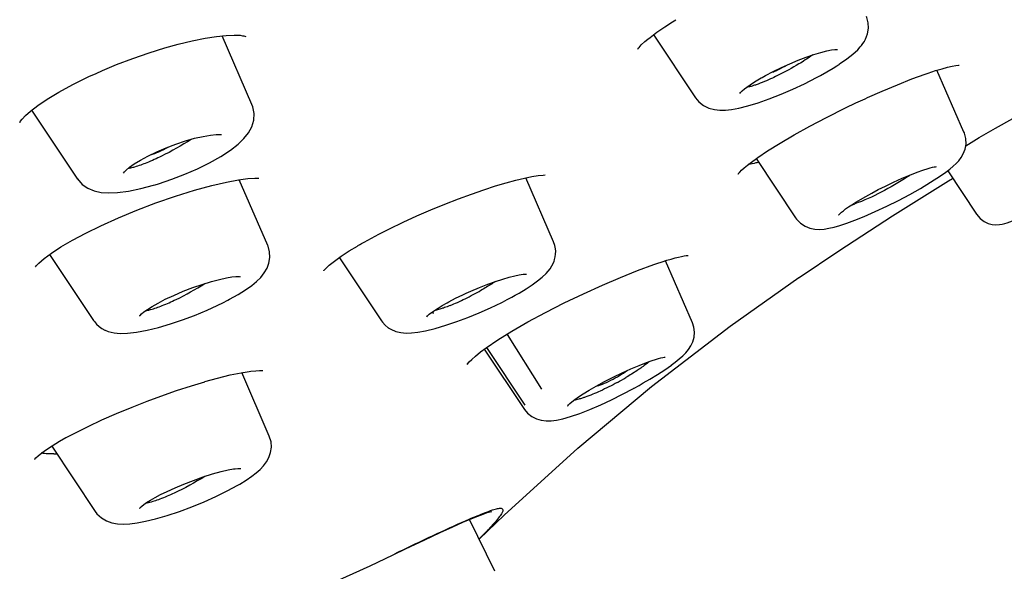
# Model space of a CAD drawing. Header units: millimetres. Extents: x -404 to 1150, y -993 to 2209.
# Tile 7 of 28: x 206 to 223, y 91 to 101. Entities that reach past the tile are written whole.
import ezdxf

# ---------------------------------------------------------------- set-up
doc = ezdxf.new("R2010")
doc.units = ezdxf.units.MM
doc.header["$LTSCALE"] = 23.1
for name, color, linetype in [('_K0413_1_1_1', 7, 'CONTINUOUS'), ('MSBR-1_1_1_1', 7, 'CONTINUOUS'), ('MSBR-2_1_1_1', 7, 'CONTINUOUS')]:
    doc.layers.add(name, color=color, linetype=linetype)

msp = doc.modelspace()

# ---------------------------------------------------------------- linework, layer by layer
at = {"layer": '_K0413_1_1_1', "color": 7, "linetype": 'CONTINUOUS'}
for p, q in [((220.687, 100.646), (220.721, 100.736)), ((210.084, 99.517), (209.569, 100.703)), ((217.03, 100.715), (217.752, 99.63)), ((220.662, 100.601), (220.687, 100.646)), ((220.663, 100.602), (220.662, 100.601)), ((220.199, 100.467), (220.198, 100.468)), ((220.199, 100.467), (220.202, 100.467)), ((220.597, 100.511), (220.596, 100.51)), ((220.24, 100.216), (220.364, 100.302)), ((220.364, 100.302), (220.466, 100.383)), ((222.388, 99.035), (221.921, 100.108)), ((219.84, 99.981), (219.84, 99.981)), ((206.278, 99.418), (207.07, 98.228)), ((222.388, 99.034), (222.388, 99.035)), ((208.288, 98.625), (208.44, 98.698)), ((218.798, 98.581), (219.48, 97.556)), ((221.658, 98.375), (221.658, 98.375)), ((222.108, 98.367), (222.605, 97.619)), ((207.866, 98.33), (207.866, 98.33)), ((210.358, 97.078), (209.864, 98.216)), ((215.297, 97.14), (214.815, 98.249)), ((221.636, 98.065), (221.812, 98.171)), ((215.332, 96.931), (215.333, 96.983)), ((215.333, 96.983), (215.333, 96.983)), ((206.588, 96.924), (207.347, 95.784)), ((211.599, 96.866), (212.323, 95.778)), ((217.697, 95.741), (217.23, 96.816)), ((215.305, 96.805), (215.305, 96.805)), ((209.854, 96.542), (209.863, 96.542)), ((209.875, 96.543), (209.876, 96.542)), ((214.77, 96.582), (214.77, 96.582)), ((214.825, 96.583), (214.827, 96.583)), ((214.701, 96.256), (214.821, 96.328)), ((209.666, 96.133), (209.666, 96.133)), ((214.701, 96.256), (214.701, 96.256)), ((212.449, 95.653), (212.447, 95.654)), ((207.548, 95.616), (207.547, 95.616)), ((214.493, 95.539), (215.087, 94.599)), ((214.1, 95.29), (214.794, 94.248)), ((214.14, 95.316), (214.8, 94.32)), ((216.968, 95.081), (216.968, 95.081)), ((217.217, 94.933), (217.332, 95.013)), ((217.331, 95.012), (217.332, 95.013)), ((210.385, 93.784), (209.907, 94.882)), ((216.176, 94.728), (216.329, 94.806)), ((217.091, 94.851), (217.217, 94.933)), ((206.625, 93.614), (207.377, 92.483)), ((209.794, 93.222), (209.793, 93.222)), ((209.874, 93.227), (209.892, 93.225)), ((209.874, 92.957), (209.873, 92.957))]:
    msp.add_line(p, q, dxfattribs=at)
for points in [[(220.721, 100.736), (220.738, 100.834), (220.733, 100.929), (220.708, 101.021), (220.702, 101.037)], [(220.596, 100.51), (220.618, 100.537), (220.642, 100.57), (220.662, 100.6)], [(219.662, 100.334), (219.794, 100.379), (219.914, 100.416), (220.017, 100.443), (220.097, 100.459), (220.154, 100.466), (220.189, 100.468), (220.198, 100.468)], [(220.466, 100.383), (220.552, 100.462), (220.597, 100.511)], [(219.094, 100.086), (219.234, 100.154), (219.378, 100.22)], [(219.378, 100.22), (219.522, 100.28), (219.662, 100.334)], [(220.192, 100.185), (220.206, 100.193), (220.229, 100.209), (220.24, 100.216)], [(218.904, 99.985), (218.961, 100.017), (219.094, 100.086)], [(219.84, 99.981), (219.908, 100.017), (220.019, 100.08), (220.126, 100.144), (220.193, 100.185)], [(217.752, 99.63), (217.809, 99.562), (217.887, 99.499), (217.979, 99.454), (218.075, 99.428), (218.168, 99.418), (218.266, 99.42), (218.373, 99.432), (218.498, 99.455), (218.653, 99.493), (218.831, 99.547), (219.025, 99.615), (219.228, 99.694), (219.43, 99.781), (219.63, 99.874), (219.84, 99.981)], [(218.513, 99.708), (218.525, 99.722), (218.554, 99.75), (218.597, 99.786), (218.652, 99.827), (218.719, 99.873), (218.797, 99.922), (218.886, 99.975), (218.904, 99.985)], [(209.712, 98.725), (209.847, 98.83), (209.947, 98.927), (210.024, 99.024), (210.082, 99.131), (210.116, 99.246), (210.122, 99.362), (210.1, 99.475), (210.084, 99.517)], [(222.019, 98.307), (222.076, 98.348), (222.144, 98.401), (222.202, 98.45), (222.252, 98.496), (222.297, 98.545), (222.34, 98.6), (222.377, 98.664), (222.408, 98.742), (222.424, 98.833), (222.421, 98.926), (222.397, 99.018), (222.39, 99.035)], [(208.768, 98.83), (208.935, 98.886), (209.094, 98.931), (209.241, 98.965), (209.367, 98.987), (209.464, 98.997), (209.533, 98.997), (209.558, 98.996)], [(208.413, 98.129), (208.47, 98.146), (208.699, 98.223), (208.924, 98.31), (209.143, 98.406), (209.353, 98.509), (209.545, 98.617), (209.712, 98.725)], [(208.44, 98.698), (208.601, 98.767), (208.768, 98.83)], [(207.969, 98.431), (208.05, 98.488), (208.156, 98.554), (208.288, 98.625)], [(207.866, 98.33), (207.867, 98.331), (207.881, 98.35), (207.914, 98.384), (207.969, 98.431)], [(221.463, 98.3), (221.595, 98.352), (221.658, 98.375)], [(221.658, 98.375), (221.696, 98.388), (221.754, 98.406), (221.803, 98.42), (221.843, 98.43), (221.875, 98.437), (221.899, 98.441), (221.913, 98.442)], [(207.07, 98.229), (207.152, 98.134), (207.247, 98.068), (207.356, 98.022), (207.48, 97.996), (207.612, 97.987), (207.764, 97.993), (207.951, 98.018), (208.164, 98.062), (208.381, 98.119), (208.414, 98.129)], [(221.033, 98.107), (221.173, 98.174), (221.319, 98.24), (221.463, 98.3)], [(221.812, 98.171), (221.982, 98.281), (222.021, 98.309)], [(220.503, 97.517), (220.665, 97.582), (220.854, 97.665), (221.056, 97.759), (221.256, 97.858), (221.451, 97.962), (221.636, 98.065)], [(220.794, 97.984), (220.907, 98.044), (221.033, 98.107)], [(220.344, 97.71), (220.394, 97.745), (220.453, 97.784), (220.521, 97.827), (220.601, 97.875), (220.691, 97.927), (220.794, 97.984)], [(220.223, 97.607), (220.221, 97.604), (220.222, 97.605), (220.231, 97.615), (220.247, 97.632), (220.272, 97.653), (220.304, 97.679), (220.344, 97.71)], [(222.605, 97.619), (222.666, 97.548), (222.735, 97.496), (222.807, 97.462), (222.875, 97.444), (222.941, 97.437), (223.001, 97.44), (223.051, 97.448), (223.095, 97.459), (223.137, 97.473), (223.18, 97.488), (223.226, 97.507), (223.277, 97.529), (223.334, 97.555), (223.399, 97.586), (223.474, 97.622), (223.558, 97.664)], [(219.48, 97.556), (219.496, 97.534), (219.564, 97.463), (219.643, 97.411), (219.727, 97.378), (219.813, 97.361), (219.892, 97.358), (219.971, 97.364), (220.053, 97.377), (220.143, 97.398), (220.245, 97.427), (220.364, 97.466), (220.503, 97.517)], [(209.976, 96.315), (210.08, 96.389), (210.165, 96.458), (210.236, 96.528), (210.298, 96.604), (210.346, 96.686), (210.379, 96.775), (210.395, 96.874), (210.39, 96.972), (210.364, 97.065), (210.358, 97.078)], [(215.333, 96.983), (215.33, 97.02), (215.319, 97.079), (215.297, 97.14)], [(215.305, 96.805), (215.315, 96.838), (215.326, 96.884), (215.332, 96.931)], [(214.821, 96.328), (214.928, 96.398), (215.021, 96.466), (215.101, 96.531), (215.17, 96.597), (215.237, 96.678)], [(215.235, 96.676), (215.268, 96.727), (215.305, 96.805)], [(209.383, 96.457), (209.524, 96.494), (209.642, 96.52), (209.736, 96.535), (209.807, 96.542), (209.854, 96.542)], [(209.863, 96.542), (209.879, 96.54), (209.883, 96.539), (209.875, 96.543)], [(214.016, 96.354), (214.16, 96.41), (214.295, 96.459), (214.419, 96.5), (214.529, 96.532), (214.625, 96.556), (214.704, 96.573), (214.77, 96.582)], [(214.77, 96.582), (214.791, 96.583), (214.813, 96.584), (214.825, 96.583)], [(208.735, 96.218), (208.897, 96.288), (209.062, 96.351)], [(209.062, 96.351), (209.226, 96.408), (209.383, 96.457)], [(209.666, 96.133), (209.695, 96.149), (209.849, 96.235), (209.976, 96.315)], [(213.788, 96.256), (213.868, 96.291), (214.016, 96.354)], [(208.147, 95.871), (208.146, 95.866), (208.144, 95.861), (208.153, 95.872), (208.177, 95.897), (208.219, 95.932), (208.279, 95.975), (208.359, 96.026), (208.462, 96.084), (208.586, 96.149), (208.735, 96.218)], [(209.484, 96.043), (209.495, 96.048), (209.579, 96.089), (209.666, 96.133)], [(213.458, 96.091), (213.487, 96.107), (213.604, 96.167), (213.73, 96.229), (213.788, 96.256)], [(214.405, 96.097), (214.415, 96.102), (214.497, 96.144), (214.574, 96.185)], [(214.574, 96.185), (214.635, 96.219), (214.701, 96.256)], [(207.546, 95.616), (207.601, 95.595), (207.703, 95.57), (207.81, 95.561), (207.932, 95.563), (208.089, 95.582), (208.273, 95.616), (208.469, 95.664), (208.675, 95.725), (208.883, 95.795), (209.09, 95.872), (209.312, 95.964)], [(209.312, 95.964), (209.4, 96.003), (209.483, 96.042)], [(212.57, 95.595), (212.658, 95.575), (212.747, 95.567), (212.843, 95.569), (212.952, 95.581), (213.083, 95.605), (213.248, 95.645), (213.434, 95.7), (213.623, 95.763), (213.817, 95.836), (214.011, 95.915), (214.204, 96.001), (214.405, 96.097)], [(213.238, 95.958), (213.301, 95.999), (213.374, 96.043), (213.457, 96.091)], [(213.107, 95.853), (213.104, 95.846), (213.107, 95.849), (213.121, 95.865), (213.148, 95.89), (213.187, 95.921), (213.238, 95.958)], [(207.347, 95.784), (207.362, 95.763), (207.399, 95.719), (207.443, 95.68), (207.491, 95.646), (207.542, 95.618), (207.548, 95.616)], [(212.323, 95.778), (212.339, 95.756), (212.386, 95.704), (212.439, 95.659), (212.447, 95.654)], [(212.45, 95.652), (212.486, 95.631), (212.57, 95.595)], [(217.331, 95.012), (217.399, 95.063), (217.469, 95.119), (217.529, 95.171), (217.581, 95.224), (217.628, 95.28), (217.67, 95.344), (217.704, 95.417), (217.726, 95.497), (217.732, 95.583), (217.721, 95.667), (217.697, 95.741)], [(216.968, 95.081), (216.999, 95.092), (217.058, 95.111), (217.108, 95.125), (217.151, 95.136), (217.185, 95.143), (217.209, 95.147), (217.223, 95.148)], [(216.329, 94.806), (216.482, 94.88), (216.632, 94.948), (216.775, 95.008)], [(216.775, 95.008), (216.905, 95.059), (216.968, 95.081)], [(216.847, 94.704), (216.959, 94.77), (217.091, 94.851)], [(215.539, 94.306), (215.541, 94.309), (215.553, 94.323), (215.577, 94.347), (215.613, 94.378), (215.663, 94.417), (215.728, 94.463), (215.809, 94.517), (215.912, 94.58), (216.035, 94.651), (216.176, 94.728)], [(215.75, 94.177), (215.925, 94.246), (216.112, 94.327), (216.3, 94.414), (216.487, 94.508), (216.68, 94.61)], [(216.68, 94.611), (216.689, 94.615), (216.773, 94.662), (216.847, 94.704)], [(214.794, 94.248), (214.849, 94.182), (214.919, 94.124), (214.999, 94.083), (215.082, 94.058), (215.168, 94.048), (215.256, 94.049), (215.348, 94.061), (215.454, 94.084), (215.59, 94.122), (215.75, 94.177)], [(209.873, 92.957), (209.986, 93.026), (210.08, 93.091), (210.16, 93.151), (210.227, 93.211), (210.286, 93.272), (210.338, 93.341), (210.379, 93.416), (210.408, 93.5), (210.421, 93.594), (210.414, 93.687), (210.385, 93.784)], [(209.075, 93.021), (209.244, 93.081), (209.405, 93.132)], [(209.405, 93.132), (209.55, 93.173), (209.671, 93.201)], [(209.671, 93.201), (209.768, 93.218), (209.793, 93.222)], [(209.794, 93.222), (209.84, 93.226), (209.874, 93.227)], [(208.418, 92.357), (208.617, 92.414), (208.832, 92.484), (209.046, 92.563), (209.258, 92.65), (209.461, 92.741), (209.656, 92.837), (209.841, 92.938), (209.874, 92.957)], [(208.756, 92.892), (208.908, 92.956), (209.075, 93.021)], [(208.144, 92.539), (208.145, 92.539), (208.155, 92.551), (208.179, 92.573), (208.215, 92.602), (208.265, 92.637), (208.33, 92.677), (208.41, 92.723), (208.507, 92.775), (208.622, 92.831), (208.756, 92.892)], [(207.377, 92.483), (207.407, 92.444), (207.482, 92.373), (207.571, 92.32), (207.666, 92.287), (207.763, 92.27), (207.865, 92.266), (207.974, 92.272), (208.099, 92.288), (208.247, 92.316), (208.418, 92.357)]]:
    msp.add_lwpolyline(points, dxfattribs=at)
for centre, radius, start, end in [((218.232, 102.156), 2.246, 294.7941, 299.5593), ((219.56, 101.02), 3.319, 304.026, 304.9324), ((219.901, 99.523), 1.827, 287.3933, 289.2539), ((211.622, 100.532), 4.871, 296.1662, 299.7872), ((211.842, 100.085), 4.373, 294.2232, 296.1636), ((212.183, 99.33), 3.545, 291.9548, 294.2), ((215.8, 96.458), 1.801, 308.0374, 309.8856), ((214.056, 99.001), 4.887, 298.6448, 300.6343)]:
    msp.add_arc(centre, radius, start, end, dxfattribs=at)
msp.add_ellipse((216.316, 94.853), major_axis=(0.376, 0.205), ratio=0.18067, start_param=-2.552286, end_param=-0.947023, dxfattribs=at)
for points, knots in [([(219.645, 100.285), (219.608, 100.261), (219.457, 100.167), (219.301, 100.081), (219.18, 100.021)], [0, 0, 0, 0, 0.242201, 1, 1, 1, 1]), ([(219.774, 100.372), (219.764, 100.365), (219.721, 100.335), (219.678, 100.306), (219.645, 100.285)], [0, 0, 0, 0, 0.240235, 1, 1, 1, 1]), ([(219.069, 100.073), (219.078, 100.076), (219.113, 100.09), (219.148, 100.105), (219.174, 100.117)], [0, 0, 0, 0, 0.234218, 1, 1, 1, 1]), ([(219.18, 100.021), (219.146, 100.005), (219.021, 99.945), (218.893, 99.89), (218.797, 99.857)], [0, 0, 0, 0, 0.272149, 1, 1, 1, 1]), ([(218.693, 99.824), (218.687, 99.822), (218.664, 99.816), (218.642, 99.811), (218.626, 99.807)], [0, 0, 0, 0, 0.266488, 1, 1, 1, 1]), ([(218.797, 99.857), (218.788, 99.854), (218.754, 99.842), (218.718, 99.831), (218.693, 99.824)], [0, 0, 0, 0, 0.26631, 1, 1, 1, 1]), ([(209.032, 98.913), (208.869, 98.805), (208.616, 98.663), (208.285, 98.512), (208.127, 98.454), (208.055, 98.434)], [0, 0, 0, 0, 0.539138, 0.793163, 1, 1, 1, 1]), ([(208.331, 98.645), (208.381, 98.659), (208.488, 98.702), (208.59, 98.753), (208.646, 98.784)], [0, 0, 0, 0, 0.447525, 1, 1, 1, 1]), ([(208.055, 98.434), (208.044, 98.431), (208.008, 98.421), (207.97, 98.413), (207.943, 98.409)], [0, 0, 0, 0, 0.281087, 1, 1, 1, 1]), ([(221.417, 98.269), (221.269, 98.17), (220.972, 97.998), (220.659, 97.853), (220.503, 97.799)], [0, 0, 0, 0, 0.519282, 1, 1, 1, 1]), ([(208.332, 95.972), (208.401, 95.99), (208.55, 96.044), (208.867, 96.185), (209.11, 96.32), (209.27, 96.422)], [0, 0, 0, 0, 0.203356, 0.454723, 1, 1, 1, 1]), ([(214.292, 96.458), (214.273, 96.445), (214.191, 96.391), (214.107, 96.341), (214.042, 96.304)], [0, 0, 0, 0, 0.240117, 1, 1, 1, 1]), ([(208.248, 95.953), (208.255, 95.954), (208.283, 95.959), (208.311, 95.966), (208.332, 95.972)], [0, 0, 0, 0, 0.22756, 1, 1, 1, 1]), ([(213.291, 95.967), (213.286, 95.966), (213.266, 95.961), (213.246, 95.956), (213.231, 95.953)], [0, 0, 0, 0, 0.265444, 1, 1, 1, 1]), ([(213.392, 95.999), (213.383, 95.995), (213.35, 95.984), (213.316, 95.974), (213.291, 95.967)], [0, 0, 0, 0, 0.266494, 1, 1, 1, 1]), ([(213.509, 96.042), (213.499, 96.038), (213.46, 96.023), (213.421, 96.008), (213.392, 95.999)], [0, 0, 0, 0, 0.261891, 1, 1, 1, 1]), ([(216.803, 94.961), (216.783, 94.947), (216.699, 94.89), (216.613, 94.836), (216.546, 94.796)], [0, 0, 0, 0, 0.23548, 1, 1, 1, 1]), ([(216.909, 95.04), (216.901, 95.033), (216.866, 95.006), (216.83, 94.98), (216.803, 94.961)], [0, 0, 0, 0, 0.23717, 1, 1, 1, 1]), ([(216.398, 94.712), (216.302, 94.66), (216.119, 94.567), (215.93, 94.488), (215.84, 94.456)], [0, 0, 0, 0, 0.534865, 1, 1, 1, 1]), ([(215.764, 94.432), (215.753, 94.429), (215.714, 94.417), (215.675, 94.408), (215.646, 94.403)], [0, 0, 0, 0, 0.279544, 1, 1, 1, 1]), ([(215.84, 94.456), (215.833, 94.454), (215.808, 94.446), (215.783, 94.437), (215.764, 94.432)], [0, 0, 0, 0, 0.260866, 1, 1, 1, 1]), ([(209.268, 93.088), (209.099, 92.981), (208.843, 92.841), (208.513, 92.699), (208.362, 92.649), (208.295, 92.634)], [0, 0, 0, 0, 0.557942, 0.807514, 1, 1, 1, 1]), ([(208.295, 92.634), (208.291, 92.633), (208.276, 92.63), (208.26, 92.627), (208.249, 92.626)], [0, 0, 0, 0, 0.264685, 1, 1, 1, 1])]:
    msp.add_open_spline(points, degree=3, knots=knots, dxfattribs=at)
for points in [[(213.191, 95.925), (213.198, 95.922), (213.204, 95.92), (213.211, 95.918)], [(213.211, 95.918), (213.215, 95.916), (213.22, 95.915), (213.226, 95.915)]]:
    msp.add_open_spline(points, degree=3, dxfattribs=at)
at = {"layer": 'MSBR-1_1_1_1', "color": 7, "linetype": 'CONTINUOUS'}
msp.add_line((214.28, 91.449), (213.844, 92.345), dxfattribs=at)
at = {"layer": 'MSBR-2_1_1_1', "color": 7, "linetype": 'CONTINUOUS'}
for p, q in [((217.353, 100.945), (217.354, 100.945)), ((209.977, 100.692), (209.977, 100.692)), ((216.875, 100.602), (216.925, 100.645)), ((216.926, 100.646), (216.925, 100.645)), ((222.295, 100.194), (222.304, 100.195)), ((222.295, 100.194), (222.295, 100.194)), ((222.304, 100.195), (222.307, 100.195)), ((207.268, 99.998), (207.268, 99.998)), ((218.649, 98.468), (218.719, 98.522)), ((218.719, 98.522), (218.801, 98.583)), ((218.801, 98.583), (218.825, 98.599)), ((221.156, 97.593), (222.121, 98.195)), ((222.121, 98.195), (222.193, 98.239)), ((207.776, 97.558), (207.776, 97.558)), ((212.277, 97.274), (212.46, 97.367)), ((212.022, 97.137), (212.085, 97.171)), ((212.085, 97.171), (212.149, 97.207)), ((212.149, 97.206), (212.211, 97.24)), ((212.211, 97.24), (212.277, 97.274)), ((211.941, 97.09), (211.905, 97.069)), ((211.941, 97.09), (211.977, 97.111)), ((211.977, 97.111), (212.022, 97.136)), ((206.341, 96.706), (206.341, 96.706)), ((211.333, 96.652), (211.334, 96.654)), ((219.537, 96.527), (219.538, 96.528)), ((214.036, 95.24), (214.131, 95.31)), ((214.131, 95.31), (214.132, 95.311)), ((213.947, 95.168), (214.036, 95.24)), ((210.038, 94.904), (210.037, 94.904)), ((209.269, 94.727), (209.269, 94.727)), ((215.715, 93.579), (216.989, 94.643)), ((206.871, 93.759), (206.872, 93.759))]:
    msp.add_line(p, q, dxfattribs=at)
for points in [[(217.079, 100.763), (217.22, 100.86), (217.353, 100.945)], [(217.353, 100.945), (217.382, 100.963), (217.412, 100.981)], [(216.926, 100.646), (216.964, 100.676), (217.079, 100.763)], [(208.579, 100.493), (208.81, 100.558), (209.054, 100.617), (209.275, 100.662), (209.471, 100.693), (209.638, 100.71), (209.776, 100.715), (209.88, 100.711), (209.923, 100.705)], [(209.923, 100.705), (209.947, 100.701), (209.977, 100.692), (209.977, 100.692)], [(216.757, 100.488), (216.752, 100.47), (216.755, 100.475), (216.774, 100.501), (216.813, 100.544), (216.875, 100.602)], [(207.504, 100.104), (207.745, 100.204), (208.024, 100.311), (208.306, 100.408), (208.579, 100.493)], [(207.268, 99.998), (207.39, 100.054), (207.504, 100.104)], [(221.717, 100.041), (221.768, 100.059), (221.896, 100.101), (222.009, 100.134), (222.106, 100.16), (222.186, 100.178), (222.249, 100.19), (222.291, 100.194), (222.295, 100.194)], [(206.258, 99.403), (206.382, 99.498), (206.544, 99.608), (206.749, 99.731), (206.989, 99.862), (207.268, 99.998)], [(220.719, 99.634), (220.973, 99.747), (221.238, 99.858), (221.487, 99.957), (221.717, 100.041)], [(222.419, 98.801), (222.652, 98.943), (222.933, 99.107), (223.23, 99.276), (223.536, 99.445), (223.842, 99.61), (224.14, 99.766), (224.446, 99.922)], [(220.344, 99.459), (220.519, 99.542), (220.679, 99.616), (220.719, 99.634)], [(206.073, 99.208), (206.071, 99.203), (206.082, 99.222), (206.112, 99.263), (206.169, 99.324), (206.258, 99.403)], [(218.825, 98.599), (218.994, 98.713), (219.21, 98.848), (219.454, 98.992), (219.723, 99.141), (220.012, 99.293), (220.344, 99.459)], [(218.496, 98.335), (218.491, 98.321), (218.487, 98.314), (218.494, 98.323), (218.513, 98.345), (218.546, 98.379), (218.591, 98.42), (218.649, 98.468)], [(208.426, 97.818), (208.762, 97.934), (209.09, 98.036), (209.389, 98.118), (209.643, 98.176), (209.853, 98.214), (210.016, 98.235), (210.136, 98.242), (210.206, 98.241)], [(214.291, 98.108), (214.476, 98.163), (214.643, 98.208), (214.792, 98.244), (214.921, 98.27), (215.03, 98.287), (215.116, 98.296), (215.15, 98.298)], [(212.46, 97.367), (212.695, 97.481), (212.936, 97.591), (213.178, 97.696), (213.417, 97.794), (213.651, 97.886), (213.877, 97.969), (214.091, 98.043), (214.291, 98.108)], [(207.776, 97.558), (208.093, 97.69), (208.426, 97.818)], [(206.344, 96.711), (206.357, 96.727), (206.403, 96.776), (206.492, 96.853), (206.62, 96.948), (206.784, 97.054), (206.983, 97.17), (207.213, 97.293), (207.472, 97.42), (207.776, 97.558)], [(219.538, 96.528), (220.225, 96.989), (221.156, 97.593)], [(211.509, 96.81), (211.624, 96.892), (211.766, 96.985), (211.906, 97.07)], [(217.029, 96.749), (217.083, 96.768), (217.171, 96.797), (217.253, 96.823), (217.328, 96.845), (217.396, 96.864), (217.457, 96.879), (217.509, 96.891), (217.553, 96.899), (217.589, 96.904), (217.614, 96.906), (217.625, 96.907)], [(211.325, 96.644), (211.324, 96.641), (211.328, 96.647), (211.333, 96.652)], [(211.333, 96.653), (211.337, 96.658), (211.343, 96.664), (211.345, 96.667)], [(211.345, 96.667), (211.361, 96.684), (211.42, 96.739), (211.509, 96.81)], [(214.132, 95.311), (214.332, 95.447), (214.574, 95.598), (214.852, 95.758), (215.158, 95.923), (215.482, 96.087), (215.814, 96.246), (216.142, 96.395), (216.456, 96.529), (216.748, 96.646), (217.029, 96.749)], [(216.989, 94.643), (218.346, 95.683), (219.537, 96.527)], [(213.812, 95.04), (213.807, 95.027), (213.806, 95.024), (213.816, 95.038), (213.84, 95.067), (213.884, 95.111), (213.947, 95.168)], [(209.269, 94.727), (209.49, 94.788), (209.709, 94.842), (209.899, 94.881), (210.037, 94.904)], [(210.039, 94.904), (210.064, 94.907), (210.15, 94.916), (210.216, 94.92), (210.265, 94.919), (210.27, 94.919)], [(208.275, 94.39), (208.511, 94.478), (208.78, 94.572), (209.041, 94.657), (209.269, 94.726)], [(206.872, 93.759), (207.033, 93.844), (207.252, 93.954), (207.491, 94.065), (207.745, 94.177), (208.012, 94.287), (208.275, 94.39)], [(206.533, 93.553), (206.635, 93.62), (206.761, 93.696), (206.871, 93.759)], [(214.01, 92.003), (214.445, 92.422), (215.715, 93.579)], [(206.328, 93.383), (206.331, 93.386), (206.352, 93.409), (206.392, 93.447), (206.452, 93.495), (206.533, 93.553)], [(212.522, 91.731), (212.738, 91.835), (213.072, 91.994), (213.339, 92.119), (213.555, 92.218), (213.731, 92.296), (213.873, 92.357), (213.988, 92.404), (214.079, 92.439), (214.15, 92.464), (214.201, 92.479), (214.23, 92.485)], [(209.235, 90.382), (209.67, 90.536), (210.312, 90.776), (210.936, 91.024), (211.541, 91.28), (212.127, 91.543), (212.522, 91.731)]]:
    msp.add_lwpolyline(points, dxfattribs=at)
msp.add_arc((206.594, 95.382), 1.906, 272.0141, 273.5459, dxfattribs=at)
for points, knots in [([(218.841, 98.516), (218.825, 98.512), (218.767, 98.499), (218.709, 98.487), (218.667, 98.482)], [0, 0, 0, 0, 0.27929, 1, 1, 1, 1]), ([(206.661, 93.478), (206.646, 93.477), (206.592, 93.476), (206.537, 93.478), (206.498, 93.482)], [0, 0, 0, 0, 0.276336, 1, 1, 1, 1]), ([(213.848, 92.354), (213.866, 92.361), (213.932, 92.39), (213.999, 92.417), (214.047, 92.437)], [0, 0, 0, 0, 0.2694, 1, 1, 1, 1]), ([(214.047, 92.437), (214.066, 92.444), (214.13, 92.47), (214.196, 92.494), (214.243, 92.51)], [0, 0, 0, 0, 0.283694, 1, 1, 1, 1]), ([(214.243, 92.51), (214.272, 92.519), (214.311, 92.531), (214.361, 92.539), (214.39, 92.541), (214.424, 92.528), (214.419, 92.48), (214.391, 92.432), (214.341, 92.362), (214.267, 92.276), (214.209, 92.213), (214.176, 92.178)], [0, 0, 0, 0, 0.147863, 0.20205, 0.243403, 0.296276, 0.350897, 0.443064, 0.579728, 0.764506, 1, 1, 1, 1]), ([(212.551, 91.75), (212.795, 91.869), (213.226, 92.075), (213.659, 92.273), (213.848, 92.354)], [0, 0, 0, 0, 0.570356, 1, 1, 1, 1]), ([(214.176, 92.178), (214.164, 92.165), (214.11, 92.109), (214.055, 92.054), (214.013, 92.012)], [0, 0, 0, 0, 0.22849, 1, 1, 1, 1])]:
    msp.add_open_spline(points, degree=3, knots=knots, dxfattribs=at)
msp.add_open_spline([(206.498, 93.482), (206.48, 93.484), (206.462, 93.486), (206.445, 93.49)], degree=3, dxfattribs=at)

doc.saveas('drawing.dxf')
